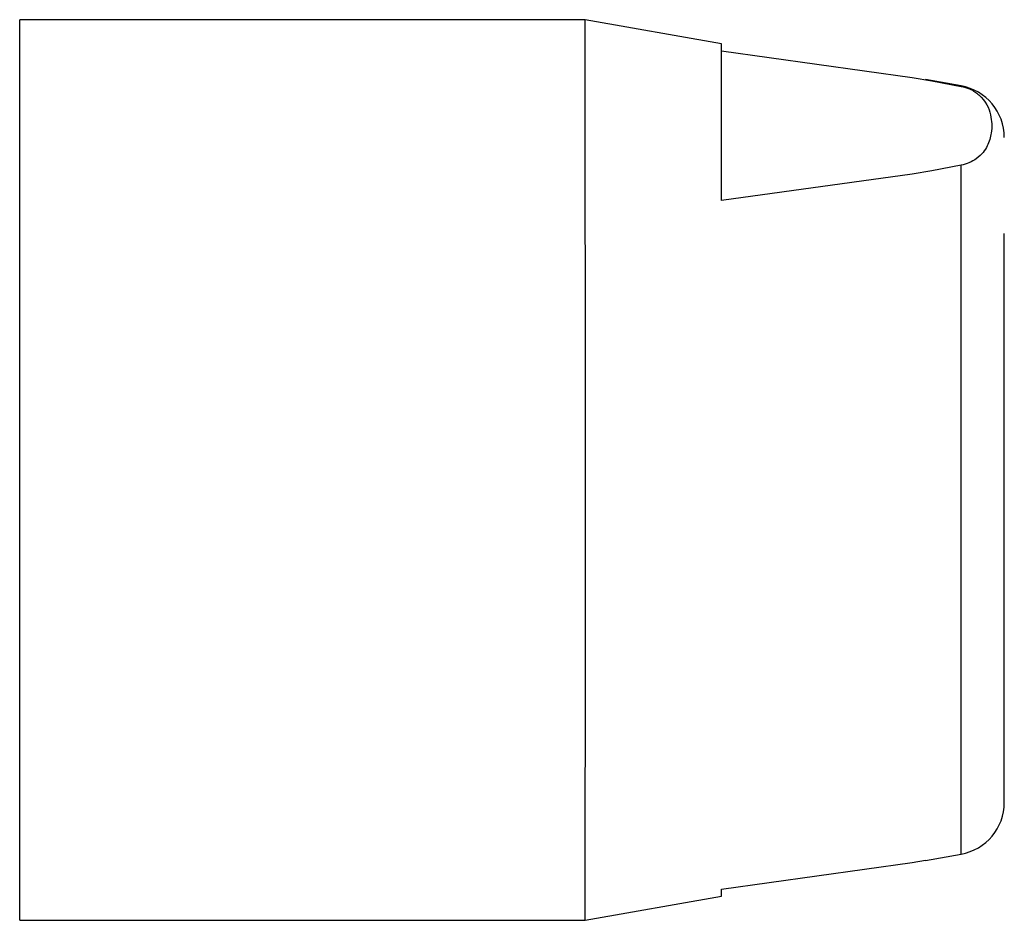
# Model space of a CAD drawing. Header units: inches. Extents: x 1.5 to 32, y 0 to 21.9.
# Tile 64 of 64: x 31.651 to 32.021, y 16.424 to 16.762. Entities that reach past the tile are written whole.
import ezdxf

# ---------------------------------------------------------------- set-up
doc = ezdxf.new("R2010")
doc.units = ezdxf.units.IN
doc.header["$MEASUREMENT"] = 0

msp = doc.modelspace()

# ---------------------------------------------------------------- linework, layer by layer
at = {"color": 7, "linetype": 'Continuous', "lineweight": 25}
for p, q in [((31.8631065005, 16.7621611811), (31.6505080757, 16.7621611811)), ((31.9142876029, 16.7531365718), (31.8631065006, 16.7621611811)), ((31.9142858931, 16.7503994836), (31.985909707, 16.7404879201)), ((31.985909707, 16.7404879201), (31.9933859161, 16.7391849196)), ((32.0043200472, 16.7372614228), (31.9909815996, 16.739613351)), ((31.9933859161, 16.7391849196), (32.004320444, 16.737099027)), ((32.004320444, 16.737099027), (32.0043200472, 16.7372614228)), ((32.0043251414, 16.7074411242), (31.9933912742, 16.7053552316)), ((31.9859154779, 16.7040522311), (31.9142948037, 16.6941406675)), ((31.9933912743, 16.7053552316), (31.9859154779, 16.7040522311)), ((31.990975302, 16.4461252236), (32.0043200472, 16.4484782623)), ((31.9142893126, 16.4353402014), (31.9859099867, 16.445251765)), ((31.9859099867, 16.445251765), (31.9909736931, 16.4461343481)), ((31.8631065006, 16.423578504), (31.9142876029, 16.4326031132)), ((31.6505080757, 16.4235785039), (31.8631065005, 16.4235785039))]:
    msp.add_line(p, q, dxfattribs=at)
at = {"color": 7, "linetype": 'Continuous', "lineweight": 25, "flags": 128}
for points in [[(31.6505080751, 16.4235785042), (31.6505095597, 16.4255250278), (31.6505119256, 16.4371484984), (31.6505140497, 16.4585565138), (31.6505157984, 16.4884039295), (31.6505170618, 16.5248153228), (31.6505177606, 16.5655028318), (31.6505178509, 16.6079099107), (31.650517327, 16.6493719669), (31.6505162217, 16.6872837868), (31.6505146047, 16.7192632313), (31.6505125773, 16.7433009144), (31.6505102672, 16.75788646), (31.6505080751, 16.7621611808)], [(31.8631157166, 16.5346827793), (31.863116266, 16.5760469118), (31.8631162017, 16.6184680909), (31.8631155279, 16.6592808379), (31.8631142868, 16.6959207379), (31.8631125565, 16.7260855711), (31.8631104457, 16.7478799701), (31.863108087, 16.7599345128), (31.8631065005, 16.7621611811)], [(31.9142948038, 16.6941406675), (31.914293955, 16.7098264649), (31.9142929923, 16.7234157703), (31.914291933, 16.7346649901), (31.9142907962, 16.7433724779), (31.914289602, 16.7493821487), (31.9142883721, 16.7525862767), (31.9142876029, 16.7531365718)], [(32.0043200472, 16.4484782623), (32.0043219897, 16.4524202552), (32.004324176, 16.4672667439), (32.004326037, 16.4920102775), (32.0043274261, 16.5247011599), (32.0043282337, 16.5627634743), (32.0043283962, 16.6031980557), (32.0043279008, 16.6428188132), (32.0043267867, 16.6785037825), (32.0043251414, 16.7074411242)], [(32.0205850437, 16.5093763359), (32.0205834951, 16.5248635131), (32.0205823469, 16.5485532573), (32.0205817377, 16.5775882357), (32.0205817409, 16.6084664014), (32.0205823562, 16.6374633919), (32.0205835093, 16.6610817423), (32.0205850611, 16.6764727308), (32.0205868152, 16.681780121)], [(31.8631065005, 16.4235785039), (31.8631085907, 16.4274625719), (31.8631109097, 16.4416257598), (31.8631129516, 16.4652921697), (31.8631145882, 16.4969747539), (31.8631157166, 16.5346827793)], [(31.9142876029, 16.4326031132), (31.9142880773, 16.4328122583), (31.9142893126, 16.4353402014)]]:
    msp.add_lwpolyline(points, dxfattribs=at)
at = {"color": 7, "linetype": 'Continuous', "lineweight": 25}
for centre, start, end in [((32.0009017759, 16.7178754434), 359.9966785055, 80.0000000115), ((32.0009017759, 16.4678642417), 279.9999999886, 0.0033214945)]:
    msp.add_arc(centre, 0.0196850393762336, start, end, dxfattribs=at)
for points, knots in [([(32.0043204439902, 16.73709902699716), (32.00544119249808, 16.73678542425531), (32.00845948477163, 16.73594085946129), (32.01333636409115, 16.73232600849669), (32.01582599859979, 16.72668451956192), (32.01606909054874, 16.72020527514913), (32.01451596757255, 16.71463343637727), (32.01170464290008, 16.71081704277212), (32.00778900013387, 16.708379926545), (32.00535408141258, 16.70771999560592), (32.00432514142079, 16.70744112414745)], [0, 0, 0, 0, 0.0467951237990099, 0.126024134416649, 0.3683910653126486, 0.5859515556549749, 0.7406396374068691, 0.8994926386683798, 0.9575279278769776, 1, 1, 1, 1]), ([(32.02058700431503, 16.46790679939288), (32.02058749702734, 16.46861807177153), (32.02058848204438, 16.47004002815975), (32.02058988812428, 16.47876856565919), (32.02059116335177, 16.49178947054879), (32.0205925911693, 16.51383019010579), (32.02059321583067, 16.53572341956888), (32.02059362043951, 16.54990421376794)], [0, 0, 0, 0, 0.1713644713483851, 0.3425871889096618, 0.5139515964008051, 0.6851742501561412, 0.9999999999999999, 0.9999999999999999, 0.9999999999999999, 0.9999999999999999])]:
    msp.add_open_spline(points, degree=3, knots=knots, dxfattribs=at)

doc.saveas('drawing.dxf')
